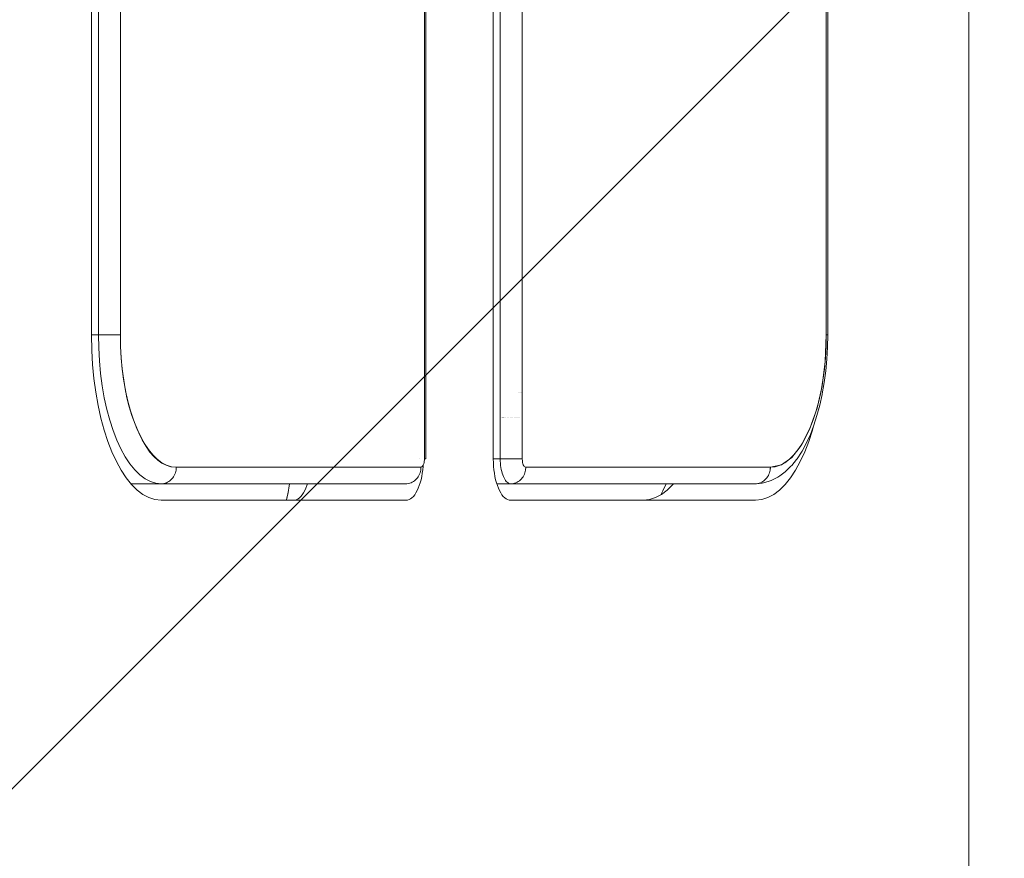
# Model space of a CAD drawing. Header units: inches. Extents: x -456 to -299, y -255 to -14.
# Tile 21 of 45: x -359.427 to -358.958, y -87.053 to -86.654. Entities that reach past the tile are written whole.
import ezdxf

# ---------------------------------------------------------------- set-up
doc = ezdxf.new("R2010")
doc.units = ezdxf.units.IN
doc.header["$LTSCALE"] = 32
doc.header["$MEASUREMENT"] = 0
doc.linetypes.add('Dash Style-1', pattern=[0.083328, 0.041656, -0.041672])
for name, color, linetype, lineweight in [('DashLineFill', 7, 'Dash Style-1', 13), ('Drawing', 7, 'Continuous', 18), ('None', 7, 'Continuous', 18), ('SolidLine', 7, 'Continuous', 15)]:
    doc.layers.add(name, color=color, linetype=linetype, lineweight=lineweight)

# ---------------------------------------------------------------- blocks, each defined once
blk = doc.blocks.new('TiMotion_Handset (2D)')
at = {"layer": 'DashLineFill', "linetype": 'Continuous', "lineweight": 13}
h = blk.add_hatch(dxfattribs=at)
h.set_pattern_fill('Steel', color=253, style=0, pattern_type=2)
h.set_pattern_definition([(45, (0, 0), (-1.61301565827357, 1.935715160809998), []), (45, (-1.0608, 1.0608), (-0.4723460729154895, 0.4167612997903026), [])])
h.paths.add_polyline_path([(-0.5650679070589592, 2.440944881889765), (-0.5636889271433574, 2.443168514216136), (-0.5621892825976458, 2.445271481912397), (-0.5605689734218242, 2.447253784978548), (-0.5588279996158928, 2.449115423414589), (-0.5569663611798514, 2.45085639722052), (-0.5549840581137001, 2.452476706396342), (-0.5528810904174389, 2.453976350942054), (-0.5506574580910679, 2.455355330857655), (-0.5483514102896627, 2.456591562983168), (-0.5460011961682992, 2.457662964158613), (-0.543606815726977, 2.458569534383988), (-0.5411682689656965, 2.459311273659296), (-0.5386855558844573, 2.459888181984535), (-0.5361586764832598, 2.460300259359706), (-0.5335876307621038, 2.460547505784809), (-0.5309724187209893, 2.460629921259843), (0.4425815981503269, 2.460629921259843), (0.4451968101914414, 2.460547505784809), (0.4477678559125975, 2.460300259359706), (0.450294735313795, 2.459888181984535), (0.4527774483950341, 2.459311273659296), (0.4552159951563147, 2.458569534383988), (0.4576103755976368, 2.457662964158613), (0.4599605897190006, 2.456591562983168), (0.4622666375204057, 2.455355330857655), (0.4644902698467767, 2.453976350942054), (0.4665932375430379, 2.452476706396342), (0.4685755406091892, 2.45085639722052), (0.4704371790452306, 2.449115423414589), (0.472178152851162, 2.447253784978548), (0.4737984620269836, 2.445271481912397), (0.4752981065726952, 2.443168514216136), (0.4766770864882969, 2.440944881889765), (0.4779133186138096, 2.43863883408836), (0.478984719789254, 2.436288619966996), (0.47989129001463, 2.433894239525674), (0.4806330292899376, 2.431455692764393), (0.4812099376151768, 2.428972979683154), (0.4816220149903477, 2.426446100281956), (0.4818692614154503, 2.423875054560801), (0.4819516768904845, 2.421259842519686), (0.4819516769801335, 1.765582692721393), (0.4825163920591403, 1.763951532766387), (0.4830058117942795, 1.762300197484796), (0.4834199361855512, 1.760628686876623), (0.4837587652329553, 1.758937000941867), (0.4840222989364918, 1.757225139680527), (0.4842105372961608, 1.755493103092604), (0.4843234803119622, 1.753740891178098), (0.484361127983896, 1.751968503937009), (0.484361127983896, -1.751965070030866), (0.4842787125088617, -1.75458028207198), (0.4840314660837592, -1.757151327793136), (0.4836193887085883, -1.759678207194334), (0.483042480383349, -1.762160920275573), (0.4823007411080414, -1.764599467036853), (0.4813941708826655, -1.766993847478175), (0.4803227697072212, -1.769344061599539), (0.4790865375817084, -1.771650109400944), (0.4777075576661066, -1.773873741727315), (0.4762079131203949, -1.775976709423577), (0.4745876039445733, -1.777959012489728), (0.4728466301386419, -1.779820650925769), (0.4709849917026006, -1.781561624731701), (0.4690026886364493, -1.783181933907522), (0.4668997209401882, -1.784681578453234), (0.4646760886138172, -1.786060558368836), (0.4623700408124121, -1.787296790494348), (0.4600198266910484, -1.788368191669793), (0.4576254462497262, -1.789274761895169), (0.4551868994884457, -1.790016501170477), (0.4527041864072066, -1.790593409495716), (0.4501773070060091, -1.791005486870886), (0.447606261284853, -1.791252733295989), (0.4449910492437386, -1.791335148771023), (-1.79051826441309, -1.791335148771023), (-1.793133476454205, -1.791252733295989), (-1.795704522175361, -1.791005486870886), (-1.798231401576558, -1.790593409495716), (-1.800714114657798, -1.790016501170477), (-1.803152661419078, -1.789274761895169), (-1.8055470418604, -1.788368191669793), (-1.807897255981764, -1.787296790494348), (-1.810203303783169, -1.786060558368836), (-1.81242693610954, -1.784681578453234), (-1.814529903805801, -1.783181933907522), (-1.816512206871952, -1.781561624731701), (-1.818373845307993, -1.779820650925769), (-1.820114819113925, -1.777959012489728), (-1.821735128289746, -1.775976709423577), (-1.823234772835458, -1.773873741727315), (-1.82461375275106, -1.771650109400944), (-1.825849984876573, -1.769344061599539), (-1.826921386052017, -1.766993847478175), (-1.827827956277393, -1.764599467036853), (-1.828569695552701, -1.762160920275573), (-1.82914660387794, -1.759678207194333), (-1.829558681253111, -1.757151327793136), (-1.829805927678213, -1.75458028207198), (-1.829888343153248, -1.751965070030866), (-1.829888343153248, 1.751968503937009), (-1.829805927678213, 1.754583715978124), (-1.829558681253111, 1.75715476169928), (-1.82914660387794, 1.759681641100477), (-1.828569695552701, 1.762164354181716), (-1.827827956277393, 1.764602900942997), (-1.826921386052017, 1.766997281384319), (-1.825849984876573, 1.769347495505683), (-1.82461375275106, 1.771653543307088), (-1.823234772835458, 1.773877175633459), (-1.821735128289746, 1.77598014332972), (-1.820114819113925, 1.777962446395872), (-1.818373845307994, 1.779824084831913), (-1.816512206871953, 1.781565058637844), (-1.814529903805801, 1.783185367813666), (-1.81242693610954, 1.784685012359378), (-1.810203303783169, 1.786063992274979), (-1.807897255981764, 1.787300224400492), (-1.8055470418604, 1.788371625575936), (-1.803152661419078, 1.789278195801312), (-1.800714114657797, 1.79001993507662), (-1.798231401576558, 1.790596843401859), (-1.795704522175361, 1.79100892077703), (-1.793133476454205, 1.791256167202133), (-1.79051826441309, 1.791338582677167), (-0.5703424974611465, 1.791338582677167), (-0.5703424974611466, 2.421259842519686), (-0.5702600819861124, 2.423875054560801), (-0.5700128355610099, 2.426446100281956), (-0.569600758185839, 2.428972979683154), (-0.5690238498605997, 2.431455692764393), (-0.5682821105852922, 2.433894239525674), (-0.5673755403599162, 2.436288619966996), (-0.5663041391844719, 2.43863883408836)])
at = {"layer": 'DashLineFill'}
blk.add_open_spline([(-0.5650679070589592, 2.440944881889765), (-0.559793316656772, 2.450080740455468), (-0.5415215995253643, 2.460629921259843), (-0.04419541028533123, 2.460629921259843), (0.4531307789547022, 2.460629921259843), (0.4714024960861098, 2.450080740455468), (0.4819516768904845, 2.431809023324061), (0.4819516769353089, 2.09342126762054), (0.4819516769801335, 1.765582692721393), (0.484361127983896, 1.759098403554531), (0.484361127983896, 1.716953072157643e-06), (0.484361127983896, -1.76251425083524), (0.473811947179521, -1.780785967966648), (0.4555402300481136, -1.791335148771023), (-0.672763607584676, -1.791335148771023), (-1.801067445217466, -1.791335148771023), (-1.819339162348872, -1.780785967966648), (-1.829888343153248, -1.76251425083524), (-1.829888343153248, 1.716953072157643e-06), (-1.829888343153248, 1.762517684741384), (-1.819339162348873, 1.780789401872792), (-1.801067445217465, 1.791338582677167), (-1.180430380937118, 1.791338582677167), (-0.5703424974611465, 1.791338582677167), (-0.5703424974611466, 2.106299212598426), (-0.5703424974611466, 2.431809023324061), (-0.5650679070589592, 2.440944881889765)], degree=2, knots=[0, 0, 0, 0.001659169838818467, 0.003318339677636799, 0.07987838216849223, 0.08153755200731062, 0.08319672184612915, 0.08485589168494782, 0.1364181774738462, 0.1364181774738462, 0.1375061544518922, 0.4048450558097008, 0.4064547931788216, 0.4080645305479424, 0.4096742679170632, 0.5802364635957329, 0.5818462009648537, 0.5834559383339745, 0.5850656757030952, 0.8524045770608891, 0.8540143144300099, 0.8556240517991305, 0.8572337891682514, 0.9503292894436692, 0.9503292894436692, 0.9983902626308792, 1, 1, 1], dxfattribs=at)
at = {"layer": 'Drawing', "color": 7, "linetype": 'Continuous'}
for p, q in [((0.484361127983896, -1.718944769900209), (0.484361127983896, 1.633858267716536)), ((0.06655405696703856, -0.275590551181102), (0.06655405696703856, 0.4330708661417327)), ((0.2578969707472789, -0.3346456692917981), (0.2578969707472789, 0.4330708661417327)), ((0.06670174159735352, -0.2830006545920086), (0.06655405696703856, -0.275590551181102)), ((0.06709551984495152, -0.2897370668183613), (0.06670174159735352, -0.2830006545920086)), ((0.06773348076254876, -0.2963679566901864), (0.06709551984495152, -0.2897370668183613)), ((0.06861086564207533, -0.3028438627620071), (0.06773348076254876, -0.2963679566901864)), ((0.06972112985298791, -0.3091164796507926), (0.06861086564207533, -0.3028438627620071)), ((0.07105599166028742, -0.3151390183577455), (0.06972112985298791, -0.3091164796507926)), ((0.07260549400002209, -0.3208665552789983), (0.07105599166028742, -0.3151390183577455)), ((0.4105900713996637, -0.3183580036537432), (0.4099114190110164, -0.3208665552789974)), ((0.07435807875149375, -0.3262563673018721), (0.07260549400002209, -0.3208665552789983)), ((0.4099114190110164, -0.3208665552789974), (0.4081588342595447, -0.3262563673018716)), ((0.07630067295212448, -0.3312682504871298), (0.07435807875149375, -0.3262563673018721)), ((0.4081588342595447, -0.3262563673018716), (0.406216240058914, -0.3312682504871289)), ((0.07841878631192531, -0.3358648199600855), (0.07630067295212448, -0.3312682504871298)), ((0.406216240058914, -0.3312682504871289), (0.4040981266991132, -0.3358648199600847)), ((0.08069661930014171, -0.3400117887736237), (0.07841878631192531, -0.3358648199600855)), ((0.2579338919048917, -0.3364981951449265), (0.2578969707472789, -0.3346456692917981)), ((0.2580323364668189, -0.3381822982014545), (0.2579338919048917, -0.3364981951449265)), ((0.4040981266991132, -0.3358648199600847), (0.4018202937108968, -0.3400117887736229)), ((0.08311718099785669, -0.3436782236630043), (0.08069661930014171, -0.3400117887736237)), ((0.224105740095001, -0.3414589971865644), (0.2238281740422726, -0.343027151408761)), ((0.2243250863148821, -0.3398400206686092), (0.224105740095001, -0.3414589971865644)), ((0.2244845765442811, -0.338182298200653), (0.2243250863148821, -0.3398400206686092)), ((0.2245129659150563, -0.3376966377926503), (0.2244845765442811, -0.338182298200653)), ((0.2581918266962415, -0.3398400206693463), (0.2580323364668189, -0.3381822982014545)), ((0.2584111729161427, -0.3414589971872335), (0.2581918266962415, -0.3398400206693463)), ((0.2586887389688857, -0.3430271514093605), (0.2584111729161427, -0.3414589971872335)), ((0.4018202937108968, -0.3400117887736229), (0.3993997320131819, -0.3436782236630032)), ((0.085662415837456, -0.3468367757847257), (0.08311718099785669, -0.3436782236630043)), ((0.08831333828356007, -0.3494638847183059), (0.085662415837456, -0.3468367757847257)), ((0.1608577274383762, -0.3464566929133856), (0.1606902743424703, -0.3477838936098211)), ((0.1694249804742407, -0.3464566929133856), (0.1691468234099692, -0.347312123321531)), ((0.2231070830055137, -0.3459646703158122), (0.2226689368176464, -0.347312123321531)), ((0.2234944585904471, -0.344532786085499), (0.2231070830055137, -0.3459646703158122)), ((0.2238281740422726, -0.343027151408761), (0.2234944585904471, -0.344532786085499)), ((0.2590224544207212, -0.3445327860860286), (0.2586887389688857, -0.3430271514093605)), ((0.2594098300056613, -0.3459646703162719), (0.2590224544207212, -0.3445327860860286)), ((0.259847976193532, -0.3473121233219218), (0.2594098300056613, -0.3459646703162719)), ((0.3433323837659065, -0.3468367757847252), (0.3406814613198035, -0.349463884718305)), ((0.343638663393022, -0.3464566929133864), (0.3433323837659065, -0.3468367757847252)), ((0.3968544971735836, -0.3468367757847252), (0.3942035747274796, -0.349463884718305)), ((0.3993997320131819, -0.3436782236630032), (0.3968544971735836, -0.3468367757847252)), ((0.09105017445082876, -0.3515399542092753), (0.08831333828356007, -0.3494638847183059)), ((0.09385250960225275, -0.3530494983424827), (0.09105017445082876, -0.3515399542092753)), ((0.1602314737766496, -0.3505624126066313), (0.1596694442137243, -0.3532737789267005)), ((0.1669570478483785, -0.3516675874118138), (0.1675621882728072, -0.3507509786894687)), ((0.1681316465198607, -0.3497142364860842), (0.1675621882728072, -0.3507509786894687)), ((0.1686611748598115, -0.3485650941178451), (0.1681316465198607, -0.3497142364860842)), ((0.1686611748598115, -0.3485650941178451), (0.1691468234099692, -0.347312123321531)), ((0.2210843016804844, -0.3507509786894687), (0.2204791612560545, -0.3516675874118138)), ((0.2216537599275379, -0.3497142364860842), (0.2210843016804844, -0.3507509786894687)), ((0.2221832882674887, -0.3485650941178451), (0.2216537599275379, -0.3497142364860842)), ((0.2226689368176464, -0.347312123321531), (0.2221832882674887, -0.3485650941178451)), ((0.2603336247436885, -0.3485650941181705), (0.259847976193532, -0.3473121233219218)), ((0.2608631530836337, -0.3497142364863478), (0.2603336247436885, -0.3485650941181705)), ((0.2614326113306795, -0.3507509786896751), (0.2608631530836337, -0.3497142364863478)), ((0.2620377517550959, -0.3516675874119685), (0.2614326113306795, -0.3507509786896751)), ((0.3379446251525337, -0.3515399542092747), (0.3351422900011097, -0.3530494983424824)), ((0.3406814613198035, -0.349463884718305), (0.3379446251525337, -0.3515399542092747)), ((0.3914667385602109, -0.3515399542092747), (0.3886644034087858, -0.3530494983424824)), ((0.3914667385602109, -0.3515399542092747), (0.3942035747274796, -0.349463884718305)), ((0.09669944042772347, -0.3539812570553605), (0.09385250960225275, -0.3530494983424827)), ((0.09983108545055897, -0.3543307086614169), (0.09669944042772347, -0.3539812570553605)), ((0.216300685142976, -0.3543307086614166), (0.09983108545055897, -0.3543307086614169)), ((0.1596694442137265, -0.3532737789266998), (0.1594012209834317, -0.3543307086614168)), ((0.1628439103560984, -0.3543301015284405), (0.1627785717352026, -0.3543307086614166)), ((0.1635614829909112, -0.3542433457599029), (0.1628439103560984, -0.3543301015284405)), ((0.1642732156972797, -0.3540104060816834), (0.1635614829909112, -0.3542433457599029)), ((0.164973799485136, -0.3536330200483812), (0.1642732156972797, -0.3540104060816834)), ((0.1656580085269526, -0.3531140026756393), (0.164973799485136, -0.3536330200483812)), ((0.1663207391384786, -0.3524572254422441), (0.1656580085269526, -0.3531140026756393)), ((0.1669570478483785, -0.3516675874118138), (0.1663207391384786, -0.3524572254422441)), ((0.1669570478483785, -0.3516675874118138), (0.1663270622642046, -0.3524572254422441)), ((0.2170835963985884, -0.3542433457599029), (0.216300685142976, -0.3543307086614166)), ((0.2177953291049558, -0.3540104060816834), (0.2170835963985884, -0.3542433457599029)), ((0.2184959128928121, -0.3536330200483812), (0.2177953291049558, -0.3540104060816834)), ((0.2191801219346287, -0.3531140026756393), (0.2184959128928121, -0.3536330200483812)), ((0.2198428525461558, -0.3524572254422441), (0.2191801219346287, -0.3531140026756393)), ((0.2198428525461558, -0.3524572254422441), (0.2204791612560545, -0.3516675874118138)), ((0.2626740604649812, -0.3524572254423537), (0.2620377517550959, -0.3516675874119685)), ((0.2633367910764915, -0.3531140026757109), (0.2626740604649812, -0.3524572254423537)), ((0.2640210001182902, -0.3536330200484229), (0.2633367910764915, -0.3531140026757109)), ((0.2647215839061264, -0.3540104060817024), (0.2640210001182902, -0.3536330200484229)), ((0.2654333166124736, -0.3542433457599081), (0.2647215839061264, -0.3540104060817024)), ((0.2662162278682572, -0.3543307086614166), (0.2654333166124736, -0.3542433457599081)), ((0.3826858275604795, -0.3543307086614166), (0.2662162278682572, -0.3543307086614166)), ((0.3294250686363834, -0.3543282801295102), (0.3291637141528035, -0.3543307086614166)), ((0.332295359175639, -0.3539812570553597), (0.3294250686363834, -0.3543282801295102)), ((0.3351422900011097, -0.3530494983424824), (0.332295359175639, -0.3539812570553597)), ((0.3858174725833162, -0.3539812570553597), (0.3826858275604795, -0.3543307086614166)), ((0.3858174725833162, -0.3539812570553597), (0.3886644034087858, -0.3530494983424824))]:
    blk.add_line(p, q, dxfattribs=at)
at = {"layer": 'Drawing'}
for p, q in [((0.06988175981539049, 0.4330708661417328), (0.06988175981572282, -0.275590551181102)), ((0.08034574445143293, 0.4330708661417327), (0.08034574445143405, -0.2755905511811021)), ((0.2251008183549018, 0.4330708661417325), (0.2251008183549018, -0.3346456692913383)), ((0.2258385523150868, -0.3346456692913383), (0.2258385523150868, 0.4330708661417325)), ((0.2612246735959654, 0.433070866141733), (0.2612246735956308, -0.334645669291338)), ((0.2716886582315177, 0.433070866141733), (0.2716886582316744, -0.3346456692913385)), ((0.4164437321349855, 0.4330708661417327), (0.4164437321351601, -0.275590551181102)), ((0.4171814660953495, -0.275590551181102), (0.4171814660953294, 0.4330708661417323)), ((0.06988175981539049, -0.275590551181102), (0.06655405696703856, -0.275590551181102)), ((0.06988175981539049, -0.275590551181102), (0.06999572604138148, -0.2817669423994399)), ((0.07051639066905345, -0.275590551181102), (0.06988175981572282, -0.275590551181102)), ((0.07117151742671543, -0.275590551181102), (0.07051639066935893, -0.275590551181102)), ((0.07184215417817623, -0.275590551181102), (0.0711715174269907, -0.275590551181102)), ((0.07252319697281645, -0.275590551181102), (0.07184215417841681, -0.275590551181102)), ((0.07524740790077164, -0.275590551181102), (0.07252319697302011, -0.275590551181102)), ((0.08034574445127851, -0.275590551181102), (0.07524740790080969, -0.275590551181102)), ((0.08034574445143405, -0.2755905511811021), (0.08043472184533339, -0.2810444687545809)), ((0.08044704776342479, -0.2810806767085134), (0.08034574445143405, -0.275590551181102)), ((0.4159564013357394, -0.2882240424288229), (0.4164437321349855, -0.2755905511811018)), ((0.4164437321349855, -0.2755905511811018), (0.4163424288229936, -0.2810806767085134)), ((0.4167066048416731, -0.2755905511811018), (0.4164437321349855, -0.2755905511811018)), ((0.4169131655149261, -0.2755905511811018), (0.4167066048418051, -0.2755905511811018)), ((0.4170618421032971, -0.2755905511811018), (0.4169131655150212, -0.2755905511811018)), ((0.4171515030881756, -0.2755905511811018), (0.4170618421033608, -0.2755905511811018)), ((0.4170748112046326, -0.281370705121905), (0.4171814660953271, -0.2755905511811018)), ((0.4171814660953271, -0.2755905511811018), (0.4171515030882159, -0.2755905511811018)), ((0.08043472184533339, -0.2810444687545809), (0.08072307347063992, -0.2866402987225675)), ((0.08075018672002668, -0.2865290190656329), (0.08044704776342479, -0.2810806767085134)), ((0.4163424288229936, -0.2810806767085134), (0.4160392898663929, -0.2865290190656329)), ((0.07033675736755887, -0.2878963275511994), (0.06999572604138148, -0.2817669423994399)), ((0.4167556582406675, -0.2871068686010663), (0.4170748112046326, -0.281370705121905)), ((0.0709022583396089, -0.2939320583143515), (0.07033675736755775, -0.2878963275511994)), ((0.08072307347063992, -0.2866402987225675), (0.0811825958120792, -0.291789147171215)), ((0.08125285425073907, -0.2918941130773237), (0.08075018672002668, -0.2865290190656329)), ((0.4144944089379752, -0.2998588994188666), (0.4159564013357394, -0.2882240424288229)), ((0.4160392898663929, -0.2865290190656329), (0.4155366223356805, -0.2918941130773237)), ((0.4167556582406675, -0.2871068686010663), (0.4162264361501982, -0.292755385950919)), ((0.0716879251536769, -0.2998281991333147), (0.0709022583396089, -0.2939320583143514)), ((0.0811825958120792, -0.291789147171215), (0.08179612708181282, -0.2965897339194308)), ((0.08195122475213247, -0.2971351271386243), (0.08125285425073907, -0.2918941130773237)), ((0.4155366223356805, -0.2918941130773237), (0.414838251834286, -0.2971351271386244)), ((0.4154911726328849, -0.298273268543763), (0.4162264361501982, -0.292755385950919)), ((0.0716879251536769, -0.2998281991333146), (0.07268777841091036, -0.3055398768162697)), ((0.08179612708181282, -0.2965897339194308), (0.0825588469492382, -0.3011358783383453)), ((0.08283998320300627, -0.3022121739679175), (0.08195122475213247, -0.2971351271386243)), ((0.4120577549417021, -0.3104951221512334), (0.4144944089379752, -0.2998588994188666)), ((0.414838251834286, -0.2971351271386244), (0.4139494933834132, -0.3022121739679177)), ((0.4145554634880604, -0.3036185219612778), (0.4154911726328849, -0.298273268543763)), ((0.0825588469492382, -0.3011358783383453), (0.08347523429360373, -0.3055022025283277)), ((0.08391236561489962, -0.3070866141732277), (0.08283998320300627, -0.3022121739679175)), ((0.2701391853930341, -0.3031496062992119), (0.2701201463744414, -0.3031496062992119)), ((0.2706013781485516, -0.3031496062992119), (0.2705842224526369, -0.3031496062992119)), ((0.2710175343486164, -0.3031496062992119), (0.2710023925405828, -0.3031496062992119)), ((0.2713844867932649, -0.3031496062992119), (0.2713714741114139, -0.3031496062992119)), ((0.4139494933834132, -0.3022121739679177), (0.4128771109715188, -0.307086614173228)), ((0.4133619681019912, -0.3090551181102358), (0.4145013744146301, -0.3038760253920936)), ((0.4145554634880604, -0.3036185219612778), (0.4145013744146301, -0.3038760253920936)), ((0.0738942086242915, -0.3110236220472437), (0.07268777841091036, -0.3055398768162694)), ((0.08347523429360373, -0.3055022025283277), (0.0845581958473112, -0.3097499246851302)), ((0.08516021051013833, -0.3117213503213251), (0.08391236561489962, -0.3070866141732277)), ((0.4128771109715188, -0.307086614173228), (0.4116292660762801, -0.3117213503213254)), ((0.4120361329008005, -0.3139795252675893), (0.4133619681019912, -0.3090551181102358)), ((0.07529803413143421, -0.3162377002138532), (0.0738942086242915, -0.3110236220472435)), ((0.0845581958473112, -0.3097499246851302), (0.08582935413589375, -0.3139310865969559)), ((0.08657402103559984, -0.3160811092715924), (0.08516021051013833, -0.3117213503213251)), ((0.08582935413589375, -0.3139310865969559), (0.0873203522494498, -0.3180913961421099)), ((0.4086464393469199, -0.3201327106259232), (0.4120577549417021, -0.3104951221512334)), ((0.4116292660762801, -0.3117213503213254), (0.4102154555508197, -0.3160811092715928)), ((0.4105339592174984, -0.3186117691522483), (0.4120361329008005, -0.3139795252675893)), ((0.07529803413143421, -0.316237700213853), (0.07688857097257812, -0.321142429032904)), ((0.08814303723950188, -0.3201327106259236), (0.08657402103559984, -0.3160811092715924)), ((0.0873203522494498, -0.3180913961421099), (0.08905185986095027, -0.3222140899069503)), ((0.2612409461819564, -0.3149606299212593), (0.2612246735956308, -0.3149606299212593)), ((0.2618761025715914, -0.3149606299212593), (0.2618593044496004, -0.3149606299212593)), ((0.262531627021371, -0.3149606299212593), (0.2625144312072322, -0.3149606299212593)), ((0.2632025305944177, -0.3149606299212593), (0.2631850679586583, -0.3149606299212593)), ((0.2638837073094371, -0.3149606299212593), (0.2638661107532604, -0.3149606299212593)), ((0.2645699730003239, -0.3149606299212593), (0.2645523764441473, -0.3149606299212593)), ((0.2652561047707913, -0.3149606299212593), (0.2652386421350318, -0.3149606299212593)), ((0.2659368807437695, -0.3149606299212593), (0.2659196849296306, -0.3149606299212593)), ((0.2666071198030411, -0.3149606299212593), (0.2665903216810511, -0.3149606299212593)), ((0.2672617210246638, -0.3149606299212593), (0.267245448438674, -0.3149606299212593)), ((0.2678957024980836, -0.3149606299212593), (0.2678800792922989, -0.3149606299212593)), ((0.2685042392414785, -0.3149606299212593), (0.2684893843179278, -0.3149606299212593)), ((0.2690826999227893, -0.3149606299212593), (0.2690687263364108, -0.3149606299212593)), ((0.2696266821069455, -0.3149606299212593), (0.2696136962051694, -0.3149606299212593)), ((0.2701320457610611, -0.3149606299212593), (0.2701201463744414, -0.3149606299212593)), ((0.2705949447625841, -0.3149606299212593), (0.2705842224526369, -0.3149606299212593)), ((0.4102154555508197, -0.3160811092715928), (0.4086464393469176, -0.320132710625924)), ((0.4088668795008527, -0.3229165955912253), (0.4105339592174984, -0.3186117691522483)), ((0.07865371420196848, -0.3257004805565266), (0.07688857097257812, -0.3211424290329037)), ((0.08985531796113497, -0.3238453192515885), (0.08814303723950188, -0.3201327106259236)), ((0.08905185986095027, -0.3222140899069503), (0.09071826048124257, -0.3255964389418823)), ((0.4045181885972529, -0.3282045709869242), (0.4086464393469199, -0.3201327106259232)), ((0.4068704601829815, -0.3273050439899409), (0.4087055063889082, -0.3233262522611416)), ((0.4086464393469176, -0.320132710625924), (0.4069341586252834, -0.3238453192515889)), ((0.4088668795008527, -0.3229165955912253), (0.4087055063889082, -0.3233262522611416)), ((0.07865371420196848, -0.3257004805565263), (0.08058003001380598, -0.3298771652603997)), ((0.09169783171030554, -0.3271906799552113), (0.08985531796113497, -0.3238453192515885)), ((0.09071826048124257, -0.3255964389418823), (0.09255960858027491, -0.3287498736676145)), ((0.09365655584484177, -0.3301433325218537), (0.09169783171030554, -0.3271906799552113)), ((0.405091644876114, -0.3271906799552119), (0.4031329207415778, -0.3301433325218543)), ((0.4068704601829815, -0.3273050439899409), (0.4048958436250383, -0.3308902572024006)), ((0.4069341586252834, -0.3238453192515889), (0.405091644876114, -0.3271906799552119)), ((0.08265285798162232, -0.3336406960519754), (0.08058003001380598, -0.3298771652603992)), ((0.09255960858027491, -0.3287498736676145), (0.09439790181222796, -0.3313590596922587)), ((0.09571658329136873, -0.3326808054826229), (0.09365655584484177, -0.3301433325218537)), ((0.09439790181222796, -0.3313590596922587), (0.0962512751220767, -0.333506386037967)), ((0.09786223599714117, -0.3347837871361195), (0.09571658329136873, -0.3326808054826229)), ((0.4010728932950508, -0.3326808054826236), (0.3989272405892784, -0.3347837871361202)), ((0.4000047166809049, -0.3339701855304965), (0.4045181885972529, -0.3282045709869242)), ((0.4031329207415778, -0.3301433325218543), (0.4010728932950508, -0.3326808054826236)), ((0.402532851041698, -0.334526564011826), (0.404648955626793, -0.3313366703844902)), ((0.4048958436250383, -0.3308902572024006), (0.404648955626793, -0.3313366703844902)), ((0.08485642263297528, -0.3369624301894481), (0.08265285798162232, -0.333640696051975)), ((0.08485642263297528, -0.3369624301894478), (0.08717395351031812, -0.3398170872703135)), ((0.0962512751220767, -0.333506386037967), (0.0981442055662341, -0.3352519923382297)), ((0.1000771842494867, -0.3364362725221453), (0.09786223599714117, -0.3347837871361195)), ((0.0981442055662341, -0.3352519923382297), (0.1001024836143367, -0.3366301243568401)), ((0.1023445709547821, -0.3376256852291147), (0.1000771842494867, -0.3364362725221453)), ((0.1001024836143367, -0.3366301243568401), (0.1021544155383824, -0.3376531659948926)), ((0.2227227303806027, -0.3346456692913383), (0.2226887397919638, -0.3346456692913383)), ((0.2245550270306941, -0.3376310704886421), (0.2247831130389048, -0.3370341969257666)), ((0.2247831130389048, -0.3370341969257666), (0.2249573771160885, -0.3362576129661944)), ((0.2249573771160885, -0.3362576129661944), (0.2251008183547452, -0.3346456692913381)), ((0.2258385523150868, -0.3346456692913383), (0.2251008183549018, -0.3346456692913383)), ((0.2612246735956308, -0.3346456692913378), (0.2578969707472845, -0.3346456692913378)), ((0.2612436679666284, -0.3356750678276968), (0.2612246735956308, -0.3346456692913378)), ((0.2716886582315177, -0.3346456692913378), (0.2612246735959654, -0.3346456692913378)), ((0.2613005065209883, -0.3366966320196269), (0.2612436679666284, -0.3356750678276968)), ((0.261394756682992, -0.3377025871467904), (0.2613005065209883, -0.3366966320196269)), ((0.2716886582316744, -0.3346456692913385), (0.2717388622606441, -0.3355111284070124)), ((0.2717388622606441, -0.3355111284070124), (0.2718341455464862, -0.3362699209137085)), ((0.2718341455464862, -0.3362699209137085), (0.2719745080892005, -0.3369220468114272)), ((0.2719745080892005, -0.3369220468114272), (0.2721599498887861, -0.337467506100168)), ((0.2721599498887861, -0.337467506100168), (0.2723904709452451, -0.3379062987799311)), ((0.3898221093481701, -0.3385826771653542), (0.3951060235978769, -0.3374295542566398)), ((0.3967122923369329, -0.336436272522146), (0.3944449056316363, -0.3376256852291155)), ((0.3951060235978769, -0.3374295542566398), (0.4000047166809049, -0.3339701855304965)), ((0.3989272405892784, -0.3347837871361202), (0.3967122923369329, -0.336436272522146)), ((0.4022192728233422, -0.3349651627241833), (0.3999771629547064, -0.3377269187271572)), ((0.402532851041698, -0.334526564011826), (0.4022192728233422, -0.3349651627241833)), ((0.08958781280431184, -0.3421829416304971), (0.08717395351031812, -0.339817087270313)), ((0.09207962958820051, -0.3440419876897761), (0.08958781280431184, -0.3421829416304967)), ((0.1021544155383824, -0.3376531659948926), (0.1043323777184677, -0.338312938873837)), ((0.1046471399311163, -0.3383429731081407), (0.1023445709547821, -0.3376256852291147)), ((0.1043323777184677, -0.338312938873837), (0.1069673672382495, -0.3385826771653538)), ((0.1069673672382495, -0.3385826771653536), (0.1046471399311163, -0.3383429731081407)), ((0.1062987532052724, -0.341910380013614), (0.1060112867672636, -0.3425196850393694)), ((0.1065369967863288, -0.3412757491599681), (0.1062987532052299, -0.3419103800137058)), ((0.1067242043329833, -0.340620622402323), (0.1065369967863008, -0.3412757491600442)), ((0.1068589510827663, -0.3399499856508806), (0.1067242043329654, -0.3406206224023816)), ((0.1068589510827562, -0.3399499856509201), (0.1069402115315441, -0.3392689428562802)), ((0.1069402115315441, -0.3392689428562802), (0.1069673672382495, -0.3385826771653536)), ((0.2234369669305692, -0.3385826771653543), (0.1069673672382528, -0.3385826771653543)), ((0.2224808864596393, -0.3425196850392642), (0.2227683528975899, -0.341910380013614)), ((0.2227683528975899, -0.341910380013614), (0.2230065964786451, -0.3412757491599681)), ((0.2230065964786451, -0.3412757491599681), (0.2231938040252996, -0.340620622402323)), ((0.2231938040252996, -0.340620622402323), (0.2233285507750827, -0.3399499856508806)), ((0.2233285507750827, -0.3399499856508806), (0.2234369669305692, -0.3385826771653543)), ((0.2234369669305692, -0.3385826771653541), (0.2238416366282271, -0.3384435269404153)), ((0.2238416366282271, -0.3384435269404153), (0.2242522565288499, -0.338103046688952)), ((0.2242522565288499, -0.338103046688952), (0.2245550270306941, -0.3376310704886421)), ((0.2615257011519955, -0.3386852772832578), (0.261394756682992, -0.3377025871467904)), ((0.2616923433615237, -0.3396372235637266), (0.2615257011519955, -0.3386852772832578)), ((0.2618934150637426, -0.3405511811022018), (0.2616923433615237, -0.3396372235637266)), ((0.2621273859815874, -0.3414201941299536), (0.2618934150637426, -0.3405511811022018)), ((0.2623924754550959, -0.3422376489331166), (0.2621273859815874, -0.3414201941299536)), ((0.262686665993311, -0.3429973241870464), (0.2623924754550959, -0.3422376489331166)), ((0.2723904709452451, -0.3379062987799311), (0.2726660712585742, -0.3382384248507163)), ((0.2726838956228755, -0.341910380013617), (0.2723964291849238, -0.3425196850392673)), ((0.2726660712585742, -0.3382384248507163), (0.2729867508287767, -0.3384638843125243)), ((0.2729221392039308, -0.341275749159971), (0.2726838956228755, -0.341910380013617)), ((0.2731093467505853, -0.3406206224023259), (0.2729221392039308, -0.341275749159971)), ((0.2729867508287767, -0.3384638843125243), (0.2733525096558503, -0.3385826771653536)), ((0.2732440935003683, -0.3399499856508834), (0.2731093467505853, -0.3406206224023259)), ((0.2733525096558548, -0.3385826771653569), (0.2732440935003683, -0.3399499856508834)), ((0.3898221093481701, -0.3385826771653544), (0.2733525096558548, -0.3385826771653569)), ((0.3888660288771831, -0.3425196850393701), (0.3891534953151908, -0.3419103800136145)), ((0.3891534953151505, -0.3419103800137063), (0.389391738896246, -0.3412757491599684)), ((0.3893917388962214, -0.3412757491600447), (0.3895789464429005, -0.3406206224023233)), ((0.389578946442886, -0.3406206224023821), (0.3897136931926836, -0.3399499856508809)), ((0.3897136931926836, -0.3399499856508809), (0.3898221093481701, -0.3385826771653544)), ((0.3897949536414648, -0.3392689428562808), (0.3897136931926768, -0.3399499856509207)), ((0.3898221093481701, -0.3385826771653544), (0.3897949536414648, -0.3392689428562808)), ((0.3921423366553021, -0.3383429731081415), (0.3898221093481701, -0.3385826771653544)), ((0.3944449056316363, -0.3376256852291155), (0.3921423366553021, -0.3383429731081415)), ((0.3943747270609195, -0.3426665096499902), (0.3968164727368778, -0.3408448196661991)), ((0.3968164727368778, -0.3408448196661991), (0.3972499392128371, -0.3404518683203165)), ((0.3972499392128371, -0.3404518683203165), (0.3996010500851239, -0.3381475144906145)), ((0.3999771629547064, -0.3377269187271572), (0.3996010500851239, -0.3381475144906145)), ((0.09983108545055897, -0.3464566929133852), (0.08535613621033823, -0.3464566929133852)), ((0.09463043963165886, -0.3453800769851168), (0.09207962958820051, -0.3440419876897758)), ((0.09463043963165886, -0.3453800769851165), (0.09722082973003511, -0.346187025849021)), ((0.09983108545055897, -0.3464566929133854), (0.09722082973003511, -0.3461870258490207)), ((0.09983108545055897, -0.3464566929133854), (0.1004530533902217, -0.3464267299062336)), ((0.216300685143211, -0.3464566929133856), (0.09983108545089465, -0.3464566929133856)), ((0.1004530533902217, -0.3464267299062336), (0.1010702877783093, -0.3463370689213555)), ((0.1010702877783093, -0.3463370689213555), (0.1016780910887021, -0.3461883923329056)), ((0.1016780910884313, -0.3461883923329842), (0.1022718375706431, -0.3459818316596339)), ((0.1028470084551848, -0.3457189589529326), (0.1022718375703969, -0.3459818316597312)), ((0.1033992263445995, -0.3454017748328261), (0.1028470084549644, -0.3457189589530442)), ((0.1039242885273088, -0.3450326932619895), (0.1033992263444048, -0.3454017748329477)), ((0.1044181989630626, -0.3446145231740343), (0.1039242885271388, -0.3450326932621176)), ((0.1048771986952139, -0.3441504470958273), (0.1044181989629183, -0.3446145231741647)), ((0.105297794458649, -0.3436439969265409), (0.1048771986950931, -0.3441504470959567)), ((0.1056767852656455, -0.3430990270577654), (0.1052977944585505, -0.3436439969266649)), ((0.1060112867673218, -0.3425196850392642), (0.1056767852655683, -0.3430990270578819)), ((0.1607972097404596, -0.3464566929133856), (0.1606748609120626, -0.3474291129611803)), ((0.216300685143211, -0.3464566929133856), (0.2175398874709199, -0.3463370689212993)), ((0.216712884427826, -0.3464163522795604), (0.2163006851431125, -0.3464566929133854)), ((0.2175398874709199, -0.3463370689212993), (0.2181476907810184, -0.3461883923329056)), ((0.2181476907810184, -0.3461883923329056), (0.2187414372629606, -0.3459818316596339)), ((0.2187414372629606, -0.3459818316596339), (0.2193166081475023, -0.3457189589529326)), ((0.2193166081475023, -0.3457189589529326), (0.2198688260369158, -0.3454017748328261)), ((0.2198688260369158, -0.3454017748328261), (0.2203938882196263, -0.3450326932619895)), ((0.2203938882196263, -0.3450326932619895), (0.220887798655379, -0.3446145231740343)), ((0.220887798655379, -0.3446145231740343), (0.2213467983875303, -0.3441504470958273)), ((0.2213467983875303, -0.3441504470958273), (0.2217673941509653, -0.3436439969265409)), ((0.2217673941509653, -0.3436439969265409), (0.2221463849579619, -0.3430990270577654)), ((0.2221463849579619, -0.3430990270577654), (0.2224808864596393, -0.3425196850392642)), ((0.266216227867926, -0.346456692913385), (0.2595698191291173, -0.346456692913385)), ((0.2630077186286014, -0.3436934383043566), (0.262686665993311, -0.3429973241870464)), ((0.2633531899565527, -0.3443206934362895), (0.2630077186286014, -0.3436934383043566)), ((0.2637204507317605, -0.3448743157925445), (0.2633531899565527, -0.3443206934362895)), ((0.2641067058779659, -0.3453500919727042), (0.2637204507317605, -0.3448743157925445)), ((0.2645090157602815, -0.3457444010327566), (0.2641067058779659, -0.3453500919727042)), ((0.2649243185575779, -0.3460542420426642), (0.2645090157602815, -0.3457444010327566)), ((0.2653494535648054, -0.3462772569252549), (0.2649243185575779, -0.3460542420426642)), ((0.2657811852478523, -0.3464117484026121), (0.2653494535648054, -0.3462772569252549)), ((0.266216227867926, -0.346456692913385), (0.2657811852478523, -0.3464117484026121)), ((0.2674554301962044, -0.346337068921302), (0.2662162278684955, -0.3464566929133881)), ((0.3826858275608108, -0.3464566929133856), (0.2662162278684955, -0.3464566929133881)), ((0.2680632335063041, -0.3461883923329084), (0.2674554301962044, -0.346337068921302)), ((0.2686569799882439, -0.3459818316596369), (0.2680632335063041, -0.3461883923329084)), ((0.2692321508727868, -0.3457189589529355), (0.2686569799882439, -0.3459818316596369)), ((0.2697843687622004, -0.3454017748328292), (0.2692321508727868, -0.3457189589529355)), ((0.2703094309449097, -0.3450326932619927), (0.2697843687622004, -0.3454017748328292)), ((0.2708033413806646, -0.3446145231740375), (0.2703094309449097, -0.3450326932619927)), ((0.2712623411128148, -0.3441504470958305), (0.2708033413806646, -0.3446145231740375)), ((0.2716829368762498, -0.343643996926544), (0.2712623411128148, -0.3441504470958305)), ((0.2720619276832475, -0.3430990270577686), (0.2716829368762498, -0.343643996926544)), ((0.2723964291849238, -0.3425196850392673), (0.2720619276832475, -0.3430990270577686)), ((0.3401507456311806, -0.3464566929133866), (0.3386523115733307, -0.3497056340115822)), ((0.3401396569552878, -0.3464566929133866), (0.3393880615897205, -0.3482292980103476)), ((0.3826858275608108, -0.3464566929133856), (0.3839250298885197, -0.3463370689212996)), ((0.3833077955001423, -0.3464267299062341), (0.3826858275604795, -0.3464566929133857)), ((0.3859169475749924, -0.3461571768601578), (0.3833077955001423, -0.3464267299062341)), ((0.3839250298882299, -0.3463370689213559), (0.3833077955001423, -0.3464267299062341)), ((0.3845328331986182, -0.3461883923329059), (0.3839250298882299, -0.3463370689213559)), ((0.3845328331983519, -0.3461883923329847), (0.3851265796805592, -0.3459818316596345)), ((0.3851265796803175, -0.3459818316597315), (0.3857017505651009, -0.345718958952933)), ((0.385701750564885, -0.3457189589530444), (0.3862539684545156, -0.3454017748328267)), ((0.3865308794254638, -0.3460678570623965), (0.3859169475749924, -0.3461571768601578)), ((0.3862539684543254, -0.3454017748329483), (0.386779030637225, -0.3450326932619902)), ((0.3871332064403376, -0.3459197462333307), (0.3865308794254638, -0.3460678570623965)), ((0.3867790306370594, -0.3450326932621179), (0.3872729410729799, -0.3446145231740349)), ((0.3871332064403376, -0.3459197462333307), (0.3897137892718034, -0.3451158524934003)), ((0.3872729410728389, -0.3446145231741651), (0.38773194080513, -0.344150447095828)), ((0.3877319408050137, -0.344150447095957), (0.3881525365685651, -0.3436439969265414)), ((0.3881525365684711, -0.3436439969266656), (0.3885315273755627, -0.3430990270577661)), ((0.3885315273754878, -0.3430990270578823), (0.388866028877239, -0.3425196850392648)), ((0.3902923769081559, -0.344912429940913), (0.3897137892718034, -0.3451158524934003)), ((0.3902923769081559, -0.344912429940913), (0.3908482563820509, -0.3446535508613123)), ((0.3933725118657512, -0.343329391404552), (0.3908482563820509, -0.3446535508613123)), ((0.3938900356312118, -0.3430230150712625), (0.3933725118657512, -0.343329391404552)), ((0.3943747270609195, -0.3426665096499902), (0.3938900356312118, -0.3430230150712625)), ((0.16017497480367, -0.3504604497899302), (0.1595710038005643, -0.3533837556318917)), ((0.1606748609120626, -0.3474291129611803), (0.1602314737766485, -0.3505624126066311)), ((0.3393888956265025, -0.3482274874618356), (0.3376623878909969, -0.3516919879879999)), ((0.1595710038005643, -0.3533837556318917), (0.1593325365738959, -0.3543307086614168))]:
    blk.add_line(p, q, dxfattribs=at)
blk = doc.blocks.new('Group-68')
at = {"layer": 'SolidLine', "color": 7}
blk.add_blockref('TiMotion_Handset (2D)', (15, -65.98425196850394), dxfattribs=at)
blk = doc.blocks.new('SL Floating Runoff Desk (2D)')
at = {"layer": 'None'}
blk.add_blockref('Group-68', (0, 0), dxfattribs=at)
at = {"layer": 'Drawing', "color": 0, "flags": 1}
for tag in ['Tag', 'Catalog', 'Option1', 'Option2', 'Option3', 'Option4', 'Option5', 'Option6', 'Option7', 'Option8', 'Option9', 'Option10', 'Option11', 'Option12', 'Custom', 'FinishGroup', 'Discount', 'Item2', 'Item3', 'Item6', 'Item9', 'Item10', 'Item12', 'Item13', 'Item16', 'Item19', 'Item20', 'Item21', 'Item22', 'Item23', 'Item24', 'Item25', 'Item8', 'Item18', 'Item1', 'Item4', 'Item5', 'Item7', 'Item11', 'Item14', 'Item15', 'Item17']:
    blk.add_attdef(tag, (-30.00000000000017, -74.81889763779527), '', height=0.007086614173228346, dxfattribs=at)

msp = doc.modelspace()

# ---------------------------------------------------------------- block references
at = {"layer": 'Drawing'}
msp.add_blockref('SL Floating Runoff Desk (2D)', (-374.4593240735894, -20.54440263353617), dxfattribs=at)

doc.saveas('drawing.dxf')
